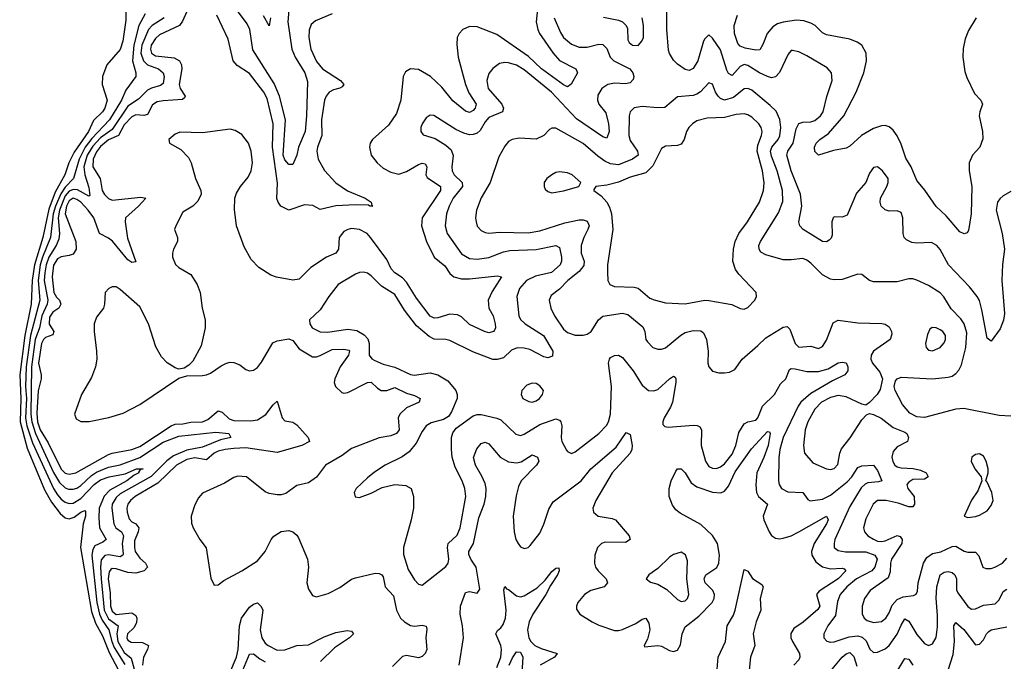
# Model space of a CAD drawing. Header units: inches. Extents: x 1649636 to 1815363, y 506543 to 641975.
# Tile 15 of 256: x 1683238 to 1688257, y 525190 to 528460. Entities that reach past the tile are written whole.
import ezdxf

# ---------------------------------------------------------------- set-up
doc = ezdxf.new("R2010")
doc.units = ezdxf.units.IN
doc.header["$MEASUREMENT"] = 0
doc.layers.add('B6582', color=7, linetype='Continuous')

msp = doc.modelspace()

# ---------------------------------------------------------------- linework, layer by layer
at = {"layer": 'B6582', "color": 5}
for points, elevation in [([(1683785, 528815), (1683778.2, 528458.3), (1683764.1, 528350), (1683750, 528308.4), (1683682.3, 528230), (1683660.8, 528170), (1683658.6, 528130), (1683683.2, 528050), (1683672.4, 528010), (1683660.1, 527990), (1683614.5, 527945.5), (1683588.6, 527890), (1683515.2, 527784.8), (1683487.9, 527730), (1683467.6, 527670), (1683419.3, 527580.7), (1683385.9, 527494.1), (1683356, 527350), (1683313.9, 527210), (1683302, 527130), (1683296.2, 527010), (1683263.8, 526850), (1683238, 526650), (1683243.1, 526530), (1683240.1, 526410), (1683275.4, 526275.4), (1683364.3, 526064.3), (1683400.7, 526000.7), (1683443.7, 525943.7), (1683470, 525920.7), (1683490, 525916), (1683515.7, 525924.3), (1683550.2, 525950.2), (1683570, 525958.6), (1683574.2, 525954.2), (1683572.9, 525930), (1683561.3, 525890), (1683548.7, 525770), (1683603.8, 525443.8), (1683624, 525384), (1683660.1, 525320.1), (1683694.8, 525234.8), (1683769.8, 525090)], 220), ([(1684610, 528509.6), (1684604.5, 528450), (1684625.8, 528310), (1684642.7, 528270), (1684692.2, 528190), (1684704.4, 528144.4), (1684700.7, 527970), (1684693, 527890), (1684659.5, 527810), (1684650, 527769.3), (1684630, 527722.9), (1684610, 527722.6), (1684590, 527745.1), (1684581.7, 527770), (1684592, 527950), (1684562.2, 528070), (1684535.1, 528135.1), (1684425.8, 528305.8), (1684411, 528410), (1684398.3, 528438.3), (1684312.3, 528552.3)], 260), ([(1684090, 528502), (1684068.1, 528451.9), (1684053.4, 528430), (1683950, 528382.6), (1683930, 528363.8), (1683908.2, 528330), (1683904.4, 528310), (1683910, 528290.2), (1683930, 528275.7), (1684025.1, 528265.1), (1684053.3, 528250), (1684063.3, 528230), (1684065.1, 528210), (1684050.5, 528130), (1684055.6, 528110), (1684080.8, 528070), (1684078.3, 528061.7), (1684067.2, 528052.8), (1683970, 528047.1), (1683938.8, 528041.2), (1683914.5, 528025.5), (1683890, 527977.4), (1683870, 527971.1), (1683830, 527975.3), (1683810, 527964.8), (1683770, 527925), (1683741.6, 527870), (1683690, 527847.6), (1683650, 527813.9), (1683630, 527786.9), (1683612.4, 527750), (1683611.6, 527710), (1683648.9, 527650), (1683658.2, 527590), (1683670, 527568.6), (1683690, 527548.4), (1683710, 527540.5), (1683855, 527555), (1683880.5, 527550), (1683844.1, 527510), (1683776.9, 527450), (1683775, 527430), (1683787.3, 527347.3), (1683830, 527225.2), (1683810, 527223.2), (1683790, 527236.8), (1683710.9, 527330.9), (1683690, 527347), (1683644.6, 527370), (1683616, 527450), (1683587.4, 527490), (1683550, 527529.9), (1683530, 527544.2), (1683510, 527549.6), (1683490, 527536.8), (1683477, 527510), (1683470.6, 527470), (1683523.5, 527330), (1683525.8, 527290), (1683510, 527265.8), (1683490, 527257.8), (1683450, 527251.9), (1683430, 527241), (1683410, 527208.7), (1683403.2, 527150), (1683412.7, 527070), (1683426.1, 527046.1), (1683441.6, 527030), (1683447.5, 527010), (1683437.2, 526990), (1683407.6, 526970), (1683390, 526943.5), (1683388.3, 526908.3), (1683412.7, 526870), (1683406.7, 526853.3), (1683370, 526839.9), (1683359.5, 526830), (1683349.8, 526810), (1683334.5, 526710), (1683347.9, 526650), (1683347.2, 526630), (1683331.6, 526568.4), (1683326, 526454), (1683329.6, 526410), (1683342.2, 526370), (1683383.9, 526303.9), (1683450, 526168.3), (1683470, 526149.3), (1683490, 526143.3), (1683524.8, 526150), (1683690, 526243.4), (1683710, 526251.1), (1683810, 526270.1), (1683850, 526284.4), (1684010, 526390.4), (1684030, 526397.9), (1684070, 526400.2), (1684110, 526409.4), (1684170, 526410.7), (1684197.3, 526422.7), (1684250, 526466.3), (1684270, 526459.8), (1684305.5, 526425.5), (1684330, 526416.9), (1684415.6, 526415.6), (1684450, 526420.4), (1684492, 526448), (1684530, 526497.7), (1684550, 526514.9), (1684576, 526430), (1684590, 526415.4), (1684630, 526407.8), (1684650, 526395.5), (1684709.2, 526330), (1684714.9, 526310), (1684676.4, 526290), (1684550, 526254.2), (1684390, 526276.9), (1684330, 526274.8), (1684284.9, 526270), (1684250, 526260.8), (1684229.9, 526250.1), (1684190, 526216.5), (1684130, 526226.2), (1684090, 526218.1), (1684036.5, 526190), (1683942.1, 526097.9), (1683826, 526030), (1683803.3, 526010), (1683788.8, 525990), (1683783.7, 525970), (1683785.6, 525950), (1683796.4, 525916.4), (1683810, 525900.9), (1683830, 525889.5), (1683845.5, 525870), (1683842.4, 525850), (1683823.2, 525803.2), (1683822.5, 525770), (1683827.4, 525750), (1683850, 525715.7), (1683879.2, 525690), (1683890.1, 525670), (1683872.8, 525650), (1683830, 525638.8), (1683790, 525642.1), (1683730, 525661.7), (1683710, 525662.9), (1683702.9, 525657.1), (1683694.8, 525645.2), (1683689.5, 525610), (1683698.6, 525538.6), (1683701.4, 525470), (1683710, 525444.4), (1683730, 525428.6), (1683810, 525436), (1683830, 525423), (1683835.3, 525410), (1683833.7, 525386.3), (1683819.6, 525360.4), (1683786.9, 525330), (1683784.9, 525310), (1683790, 525297.6), (1683806.5, 525286.5), (1683864.7, 525284.7), (1683894, 525270), (1683889.5, 525250), (1683868.4, 525210), (1683864.4, 525170)], 280), ([(1685879.2, 528530), (1685871.3, 528450), (1685878.2, 528410), (1685887.7, 528390), (1685957.3, 528290), (1685990, 528252.6), (1686072.4, 528210), (1686078, 528198), (1686080.3, 528190), (1686048.4, 528131.6), (1686030, 528118), (1686010, 528128.6), (1685896.9, 528210), (1685832.1, 528272.1), (1685670, 528384.5), (1685570, 528424.6), (1685530, 528425.3), (1685496.4, 528410), (1685477.4, 528390), (1685468.1, 528370), (1685465.7, 528334.3), (1685472.1, 528270), (1685510, 528129.1), (1685527.4, 528087.4), (1685564.6, 528030), (1685560.1, 528010), (1685550, 527996.5), (1685530, 527986.5), (1685510, 527994.2), (1685446.4, 528046.4), (1685390, 528116.7), (1685332, 528170), (1685270, 528206.6), (1685229.5, 528210.5), (1685204.9, 528195.1), (1685193.2, 528170), (1685181.4, 528050), (1685158.1, 527981.9), (1685118.1, 527921.9), (1685036.5, 527850), (1685023.8, 527830), (1685020.2, 527810), (1685030.2, 527770), (1685060.2, 527730), (1685090, 527703.5), (1685130, 527682.8), (1685170, 527672.3), (1685210, 527685.9), (1685270, 527722.2), (1685290, 527729.4), (1685304.8, 527724.8), (1685313.1, 527710), (1685308.5, 527670), (1685315.2, 527655.2), (1685382.7, 527610), (1685382.7, 527590), (1685290.1, 527450), (1685285.5, 527410), (1685311.6, 527330), (1685350, 527250.2), (1685405.2, 527205.2), (1685430, 527166.3), (1685450, 527149.6), (1685490, 527139.4), (1685530, 527138.7), (1685674.1, 527154.1), (1685694, 527150), (1685646, 527074), (1685625.5, 527030), (1685629.4, 526990), (1685650.9, 526950), (1685661.1, 526910), (1685664, 526890), (1685654.4, 526870), (1685630, 526864.2), (1685606.6, 526870), (1685530, 526907), (1685490, 526946.2), (1685470, 526956.2), (1685430, 526958.8), (1685370, 526940.4), (1685350, 526938.5), (1685330, 526948.7), (1685261.3, 527041.3), (1685210, 527121.7), (1685190, 527144.7), (1685150.5, 527170.5), (1685131.8, 527190), (1685110, 527237.1), (1685026.5, 527350), (1685008.5, 527370), (1684970, 527391.1), (1684930, 527395), (1684910, 527391.2), (1684890, 527380.5), (1684867.2, 527350), (1684862.5, 527290), (1684850, 527270.7), (1684802, 527250), (1684722.3, 527197.7), (1684663.2, 527136.8), (1684630, 527133.2), (1684547, 527147), (1684517.9, 527157.9), (1684456.3, 527196.3), (1684417.8, 527237.8), (1684382, 527302), (1684342.3, 527410), (1684332.7, 527492.7), (1684334.9, 527550), (1684343.5, 527576.5), (1684363.2, 527610), (1684402.6, 527657.5), (1684418.4, 527690), (1684424.8, 527730), (1684417.5, 527790), (1684403.6, 527830), (1684370, 527874.6), (1684336.2, 527896.2), (1684310, 527902), (1684170, 527884), (1684053.5, 527886.5), (1684030, 527877.2), (1683998.4, 527850), (1684002, 527830), (1684058.7, 527798.7), (1684098.1, 527758.1), (1684111.8, 527730), (1684134.7, 527650), (1684162.1, 527590), (1684162.4, 527570), (1684145.3, 527534.7), (1684119.8, 527510), (1684070, 527478.7), (1684034.2, 527410), (1684027.1, 527390), (1684043.1, 527350), (1684041.8, 527330), (1684021.9, 527290), (1684017, 527270), (1684016.6, 527250), (1684032.2, 527212.2), (1684050, 527197.1), (1684110, 527162), (1684142.6, 527110), (1684158.4, 527070), (1684168.4, 526990), (1684182.8, 526930), (1684182.8, 526890), (1684163, 526797), (1684120.4, 526719.6), (1684100.5, 526699.5), (1684075.6, 526684.4), (1684050, 526679.6), (1684030, 526685.6), (1683990, 526710.8), (1683961.5, 526741.5), (1683932.3, 526792.3), (1683894.9, 526910), (1683850, 526995.9), (1683750, 527085.5), (1683730, 527098), (1683710, 527098.5), (1683692.2, 527090), (1683674.2, 527070), (1683670.1, 527010), (1683664.6, 526990), (1683630, 526943.1), (1683617.1, 526910), (1683617.8, 526870), (1683630.1, 526769.9), (1683630.7, 526730), (1683625.1, 526690), (1683604.4, 526635.6), (1683553.4, 526550), (1683517.7, 526450), (1683525.6, 526425.6), (1683550, 526411.6), (1683591.4, 526411.4), (1683693.1, 526433.1), (1683765.9, 526454.1), (1683850, 526498.4), (1684050, 526633), (1684090, 526644.2), (1684170, 526645.8), (1684190, 526650.2), (1684210, 526658), (1684264.6, 526695.4), (1684291.4, 526708.6), (1684310, 526713.7), (1684330, 526712.9), (1684360.5, 526700.5), (1684390, 526676.9), (1684410, 526670.2), (1684430, 526673.2), (1684450, 526686.5), (1684470, 526713.8), (1684527.5, 526812.5), (1684550, 526823.2), (1684610, 526833.2), (1684630, 526824.6), (1684662.3, 526782.3), (1684730, 526742.3), (1684750, 526741.6), (1684770, 526747.8), (1684830, 526778.9), (1684890, 526780.8), (1684915.5, 526775.5), (1684918.6, 526770), (1684913.9, 526750), (1684872.1, 526690), (1684843.8, 526630), (1684841.3, 526610), (1684847.4, 526590), (1684880.2, 526560.2), (1684890, 526556), (1684910, 526559.2), (1685010, 526610.1), (1685030, 526612.1), (1685061.4, 526581.4), (1685081.1, 526570), (1685110, 526570.1), (1685150, 526585.8), (1685210, 526556.6), (1685250, 526544.6), (1685279.5, 526530), (1685274, 526510), (1685210, 526482), (1685176.2, 526450), (1685166.6, 526430), (1685172, 526370), (1685158.9, 526350), (1685130, 526338.1), (1685070, 526329.3), (1684930, 526274.6), (1684881.3, 526238.7), (1684796.8, 526190), (1684751.6, 526128.4), (1684710, 526098.7), (1684650, 526085.8), (1684594.3, 526045.7), (1684570, 526038.2), (1684550, 526037.7), (1684510, 526044.3), (1684490, 526052.7), (1684394.7, 526130), (1684350, 526133.1), (1684330, 526126.9), (1684282.3, 526097.7), (1684170, 526046), (1684150, 526023), (1684130, 525987.3), (1684112.3, 525930), (1684114.4, 525894.4), (1684122.3, 525870), (1684155.6, 525810), (1684188.3, 525768.3), (1684213, 525613), (1684230, 525578), (1684250, 525578.8), (1684278.9, 525601.1), (1684370, 525650.3), (1684450, 525702), (1684490, 525748.5), (1684519.8, 525810), (1684532.9, 525827.1), (1684570, 525851.5), (1684610, 525855.8), (1684630, 525849), (1684650, 525833.1), (1684659.4, 525819.4), (1684705.8, 525710), (1684710.2, 525670), (1684702, 525590), (1684710, 525557.3), (1684730, 525524.9), (1684750, 525518), (1684810, 525534.7), (1684870, 525565.2), (1684930, 525607.5), (1684950, 525615.8), (1685050, 525638.9), (1685070, 525637.7), (1685083.5, 525630), (1685090, 525619.5), (1685101, 525570), (1685144.1, 525524.1), (1685159.3, 525450), (1685178.5, 525410), (1685199, 525390), (1685230, 525372.6), (1685250.8, 525369.2), (1685290, 525373.9), (1685309.3, 525369.3), (1685313.5, 525353.5), (1685308.6, 525310), (1685313.8, 525250), (1685305.3, 525230), (1685290, 525214.7), (1685270, 525208.1), (1685210, 525218.5), (1685190, 525214.5), (1685137.7, 525162.3)], 320), ([(1688290, 527584.4), (1688250, 527562.2), (1688232.9, 527547.1), (1688222.3, 527530), (1688215.3, 527490), (1688245.4, 527370), (1688258.2, 527290), (1688247.4, 527212.6), (1688244.5, 527130), (1688257, 526963), (1688252.2, 526927.8), (1688234.8, 526885.2), (1688190, 526821.2), (1688170, 526837.2), (1688141.9, 526981.9), (1688129.3, 527029.3), (1688119, 527050), (1688078.6, 527098.6), (1687972.2, 527210), (1687928.8, 527288.8), (1687912.5, 527310), (1687884.9, 527325), (1687810, 527320.9), (1687784.6, 527324.6), (1687757.4, 527337.4), (1687745.3, 527350), (1687740.8, 527370), (1687738.7, 527450), (1687730, 527477.2), (1687710, 527486), (1687670, 527484.7), (1687650, 527491.5), (1687629.7, 527510), (1687623.1, 527530), (1687625.7, 527550), (1687657.7, 527610), (1687665.4, 527630), (1687665.1, 527650), (1687636.3, 527690), (1687610, 527709.6), (1687590, 527707.3), (1687570, 527678), (1687550, 527629.5), (1687503.4, 527576.6), (1687456.1, 527463.9), (1687430, 527453), (1687390, 527455.6), (1687383.8, 527450), (1687377, 527430), (1687378.5, 527361.5), (1687374.3, 527345.7), (1687364.5, 527335.5), (1687350, 527327.4), (1687330, 527328.9), (1687230.7, 527390.7), (1687214.3, 527410), (1687209.8, 527429.8), (1687223.9, 527510), (1687218.6, 527570), (1687170.8, 527690), (1687148.4, 527770), (1687153.9, 527790), (1687179.7, 527830), (1687196, 527904), (1687208.7, 527931.3), (1687230, 527938.1), (1687270, 527938.9), (1687290, 527946.2), (1687319.8, 527970), (1687333.7, 527990), (1687351.3, 528068.7), (1687378.5, 528150), (1687375.1, 528190), (1687354.5, 528214.6), (1687250, 528275.8), (1687210, 528296.3), (1687176.8, 528303.2), (1687170, 528302.7), (1687155.4, 528284.6), (1687110, 528191), (1687090, 528168.4), (1687070, 528164.4), (1687050, 528169.9), (1687009.3, 528189.3), (1686950, 528227.4), (1686930, 528231.6), (1686910, 528221.1), (1686870, 528176), (1686850, 528185.5), (1686842.2, 528202.2), (1686810, 528306.6), (1686770, 528366.3), (1686750, 528383.7), (1686730, 528362.9), (1686723.9, 528350), (1686694.1, 528250), (1686670, 528210.8), (1686650, 528201.8), (1686630, 528206.8), (1686590, 528233.6), (1686570, 528253.5), (1686550, 528288.5), (1686545.7, 528305.7), (1686536.6, 528410), (1686535.7, 528544.3)], 340), ([(1683876.8, 528490), (1683844.6, 528430), (1683819.6, 528330), (1683813.8, 528250), (1683829.5, 528190), (1683829.4, 528170), (1683778.6, 528101.4), (1683757.5, 528050), (1683695.4, 527950), (1683605.5, 527854.5), (1683571.4, 527810), (1683540.5, 527750), (1683513.1, 527650), (1683470, 527607.3), (1683447.4, 527572.6), (1683420.6, 527510), (1683409.1, 527470), (1683395.6, 527350), (1683353.6, 527250), (1683342.8, 527210), (1683333, 527130), (1683340.4, 527030), (1683293, 526850), (1683270.2, 526690), (1683267.4, 526590), (1683272.3, 526530), (1683266.9, 526430), (1683275, 526390), (1683303.6, 526303.6), (1683410, 526071), (1683430, 526037.9), (1683450, 526015.3), (1683470, 526001.1), (1683490, 525994.4), (1683510, 525996), (1683550, 526019.7), (1683617.1, 526090), (1683650, 526114), (1683694, 526130), (1683774.8, 526145.2), (1683832.7, 526170), (1683867.3, 526170), (1683853.4, 526166.6), (1683844.1, 526155.9), (1683845, 526150), (1683821.7, 526138.3), (1683784.5, 526110), (1683698.2, 526061.8), (1683669.2, 526030.8), (1683643.6, 525970), (1683641, 525921), (1683645.5, 525870), (1683679, 525810), (1683662.6, 525797.4), (1683621.5, 525778.5), (1683610, 525759.8), (1683606.2, 525730), (1683631.7, 525490), (1683644, 525430), (1683658.9, 525398.9), (1683692.8, 525350), (1683707.1, 525290), (1683719.3, 525259.2), (1683773.7, 525173.7)], 240), ([(1683974.6, 528470), (1683913, 528430), (1683894.5, 528410), (1683860.4, 528330), (1683856.3, 528290), (1683868.6, 528250), (1683890, 528229.4), (1683944.7, 528210), (1683968.7, 528190), (1683974.7, 528170), (1683970, 528135.1), (1683956, 528124), (1683910, 528111.7), (1683890, 528101.4), (1683844.4, 528055.6), (1683790, 528019.1), (1683710, 527901), (1683650, 527857.9), (1683610, 527814.8), (1683582.4, 527770), (1683565.7, 527710), (1683569.4, 527669.4), (1683590, 527604.2), (1683596.3, 527563.7), (1683590, 527561), (1683532.6, 527592.6), (1683510, 527595.1), (1683490, 527585.5), (1683470, 527562.4), (1683440.1, 527490), (1683434.2, 527450), (1683440.9, 527370), (1683438, 527342), (1683424.7, 527310), (1683385.8, 527250), (1683372.4, 527210), (1683366.1, 527170), (1683363.6, 527130), (1683381.8, 527030), (1683378.4, 527010), (1683350.2, 526950), (1683338.5, 526890), (1683317.4, 526830), (1683298.9, 526690), (1683294.8, 526450), (1683299.1, 526410), (1683318, 526350), (1683410, 526152.1), (1683441.4, 526101.4), (1683470, 526073.8), (1683487.6, 526067.6), (1683510, 526067.2), (1683530, 526072.9), (1683550, 526085.2), (1683603.2, 526136.8), (1683630, 526153.7), (1683690, 526179.1), (1683750, 526191.5), (1683850, 526228.1), (1683970, 526306.1), (1684050, 526336.7), (1684238.1, 526358.1), (1684304, 526350), (1684314.9, 526330), (1684261.4, 526318.6), (1684170, 526281), (1684090, 526265.7), (1684022.3, 526237.7), (1683987.8, 526212.2), (1683907.9, 526132.1), (1683750, 526042.6), (1683730, 526025), (1683709.7, 525990), (1683707, 525970), (1683718.2, 525890), (1683727.7, 525870), (1683757.3, 525850), (1683767.3, 525830), (1683760.1, 525790), (1683765, 525735), (1683763.8, 525730), (1683750, 525722.7), (1683690, 525732.4), (1683671.3, 525728.7), (1683653.8, 525706.2), (1683650.5, 525670), (1683653.8, 525610), (1683669.3, 525450), (1683690, 525405.3), (1683739.3, 525370), (1683733.3, 525330), (1683738.3, 525290), (1683770, 525235.2), (1683805.9, 525205.9), (1683821.2, 525150)], 260), ([(1684830.2, 528490), (1684745.5, 528454.5), (1684724.1, 528435.9), (1684713.6, 528406.4), (1684712.6, 528370), (1684722.2, 528310), (1684750, 528246.4), (1684781.7, 528210), (1684873.4, 528150), (1684890.2, 528130), (1684882.2, 528117.8), (1684870, 528111), (1684836.9, 528103.1), (1684815.9, 528090), (1684800.2, 528070), (1684791.6, 528050), (1684775.5, 527950), (1684778.2, 527870), (1684755.5, 527810), (1684752.8, 527790), (1684759.5, 527750), (1684792, 527692), (1684850, 527628.2), (1684908.1, 527588.1), (1684999.7, 527550), (1685030.2, 527530), (1685032.5, 527512.5), (1685037.3, 527510), (1685022.7, 527510), (1685015.2, 527515.2), (1684950, 527517.2), (1684850, 527510.7), (1684770, 527493.4), (1684732.5, 527512.5), (1684690, 527516.2), (1684610, 527489), (1684568.7, 527510), (1684554.8, 527530), (1684549.4, 527549.4), (1684552.7, 527627.3), (1684525.8, 527810), (1684529.7, 527929.7), (1684498.9, 528058.9), (1684482.7, 528090), (1684410, 528185.2), (1684346.6, 528226.6), (1684326.8, 528250), (1684300.6, 528360.6), (1684242.8, 528482.8)], 280), ([(1684517.1, 528470), (1684510, 528429.4), (1684479.9, 528479.9)], 240), ([(1685962.7, 528470), (1685994.2, 528394.2), (1686010.2, 528370), (1686050, 528335.9), (1686090, 528320.4), (1686130, 528320.9), (1686190, 528336), (1686210, 528333.6), (1686230, 528313.8), (1686248, 528270), (1686266.9, 528250), (1686347.1, 528210), (1686363.5, 528190), (1686367.9, 528170), (1686364.6, 528155.4), (1686350, 528139), (1686326.5, 528133.5), (1686270, 528136.9), (1686235.3, 528130), (1686206, 528110), (1686184.3, 528075.7), (1686182.7, 528050), (1686190, 528030.4), (1686225.2, 527985.2), (1686239.1, 527930), (1686241.9, 527890), (1686230, 527856.9), (1686210, 527863.5), (1686075.4, 527955.4), (1685948, 528090), (1685810, 528204.7), (1685770, 528228.1), (1685730, 528240.2), (1685710, 528241.5), (1685683.9, 528236.1), (1685650, 528211.1), (1685630, 528185.1), (1685619.3, 528150), (1685625.8, 528110), (1685695.5, 528030), (1685703.7, 528010), (1685699.2, 527990), (1685630, 527961.9), (1685610, 527939.8), (1685584.2, 527895.8), (1685570, 527882.5), (1685550, 527874.7), (1685530, 527873.9), (1685501.6, 527881.6), (1685461.2, 527901.2), (1685348.7, 527971.3), (1685330, 527973), (1685310, 527960.7), (1685289, 527930), (1685282.3, 527910), (1685282.4, 527890), (1685294, 527874), (1685355.4, 527855.4), (1685410, 527821.3), (1685436.6, 527796.6), (1685448.2, 527768.3), (1685441.1, 527710), (1685443, 527690), (1685452.2, 527670), (1685494.1, 527630), (1685494.2, 527610), (1685447.1, 527550), (1685427.3, 527510), (1685414, 527470), (1685406.6, 527410), (1685416, 527370), (1685490, 527266), (1685530, 527242.3), (1685570, 527238.9), (1685630, 527247.5), (1685703.8, 527276.2), (1685736.6, 527283.4), (1685871.1, 527288.9), (1685970, 527308.4), (1685990, 527299.5), (1685999.8, 527250), (1686000.1, 527230), (1685992.2, 527210), (1685948.2, 527171.8), (1685867.5, 527152.5), (1685820.9, 527130), (1685785, 527090), (1685772.7, 527050), (1685782.6, 526950), (1685791.1, 526931.1), (1685814.4, 526910), (1685907.3, 526850), (1685955.2, 526770), (1685954.2, 526745.8), (1685930, 526736.5), (1685910, 526741.6), (1685838.2, 526778.2), (1685810, 526785.5), (1685773.2, 526786.8), (1685744.4, 526775.6), (1685703.7, 526736.3), (1685672.3, 526727.7), (1685650, 526727.4), (1685547.1, 526767.1), (1685430, 526825.2), (1685410, 526830.6), (1685350, 526831.5), (1685324.5, 526844.5), (1685259.9, 526899.9), (1685199.8, 526979.8), (1685150, 527058.8), (1685082.4, 527102.4), (1685030, 527155.3), (1685010, 527167.6), (1684990, 527172.9), (1684970, 527170.9), (1684950, 527162.2), (1684861.7, 527110), (1684812.9, 527050), (1684770, 526980.7), (1684714.9, 526930), (1684716.4, 526910), (1684728.7, 526890), (1684770, 526869.1), (1684807.6, 526867.6), (1684910, 526883.5), (1684955.7, 526875.7), (1684993.6, 526853.6), (1685013, 526833), (1685019.1, 526810), (1685019.7, 526750), (1685032.2, 526732.2), (1685044.1, 526724.1), (1685090, 526703.9), (1685150, 526689.5), (1685230, 526652.1), (1685250, 526648.9), (1685330, 526659.5), (1685370, 526649.5), (1685419.8, 526619.8), (1685461.3, 526570), (1685468, 526550), (1685467.4, 526530), (1685438.9, 526461.1), (1685423.4, 526436.7), (1685398, 526422), (1685334.6, 526405.4), (1685310.3, 526390), (1685290, 526361.3), (1685258.7, 526301.3), (1685222.9, 526257.1), (1685187.7, 526232.3), (1685100.5, 526190), (1685047, 526153), (1685010, 526124.5), (1684953.4, 526070), (1684943, 526050), (1684948.2, 526028.2), (1684970, 526024.9), (1685030, 526046.7), (1685084.8, 526075.3), (1685149.8, 526090.2), (1685206.5, 526086.5), (1685234, 526070), (1685245.5, 526030), (1685244.5, 525970), (1685233.8, 525910), (1685194.9, 525770), (1685193.7, 525733.7), (1685217.6, 525657.6), (1685250, 525605.5), (1685270, 525582.4), (1685290, 525577.1), (1685410, 525672.4), (1685422.2, 525690), (1685425.9, 525710), (1685417.8, 525770), (1685422.5, 525790), (1685468.2, 525831.8), (1685483.9, 525870), (1685512.2, 526030), (1685506.6, 526070), (1685494.1, 526110), (1685458.4, 526178.4), (1685442.8, 526230), (1685438.3, 526270), (1685439.3, 526330), (1685445.5, 526354.5), (1685462.6, 526377.4), (1685550, 526440.8), (1685570, 526447.6), (1685590, 526447.5), (1685670, 526429.5), (1685690, 526420.9), (1685767.3, 526347.3), (1685790, 526341.4), (1685810, 526348.2), (1685890, 526396.6), (1685970, 526425.6), (1685990, 526418.5), (1685996.9, 526410), (1686001.4, 526390), (1685997.1, 526330), (1686002, 526310), (1686025.5, 526265.5), (1686030, 526258.4), (1686050, 526248.7), (1686070, 526257.4), (1686190, 526350.2), (1686229, 526391), (1686239.6, 526410), (1686249.9, 526450), (1686255, 526590), (1686239.4, 526710), (1686243.5, 526730), (1686250, 526738), (1686270, 526748.9), (1686290, 526750.3), (1686310, 526738.3), (1686364.1, 526670), (1686410, 526596.9), (1686443.8, 526570), (1686470, 526568.1), (1686490, 526575.5), (1686550, 526630.2), (1686570, 526642.6), (1686578.2, 526638.2), (1686582.6, 526630), (1686582.3, 526610), (1686564.6, 526510), (1686555.7, 526484.3), (1686522.8, 526430), (1686515.3, 526410), (1686515.9, 526395.9), (1686525.7, 526385.7), (1686543.2, 526383.2), (1686672.5, 526392.5), (1686691.5, 526391.5), (1686705.1, 526385.1), (1686713.7, 526370), (1686711.6, 526290), (1686733.9, 526210), (1686750, 526183.2), (1686770, 526174.2), (1686790, 526173.2), (1686810, 526180.5), (1686830, 526196.6), (1686870, 526246), (1686887.6, 526290), (1686903.5, 526356.5), (1686930, 526399.6), (1686950, 526410.2), (1686990, 526418.3), (1687000.4, 526430), (1687023.5, 526490), (1687084.5, 526550), (1687116.1, 526603.9), (1687143.1, 526630), (1687162.5, 526677.5), (1687170, 526681.4), (1687190, 526680.1), (1687250, 526666.4), (1687310, 526667), (1687358.7, 526681.3), (1687410, 526710.2), (1687430, 526714.7), (1687450.2, 526710.2), (1687459.6, 526690), (1687459.6, 526670), (1687444.2, 526650), (1687381.1, 526618.9), (1687270, 526554.2), (1687219.5, 526510), (1687206.2, 526490), (1687130.1, 526330), (1687112.2, 526270), (1687106.7, 526226.7), (1687104.8, 526110), (1687109.4, 526090), (1687121.1, 526070), (1687152.8, 526052.8), (1687229.4, 526049.4), (1687254.8, 526014.8), (1687267.2, 526007.2), (1687330, 526016.2), (1687370, 526036.8), (1687455.2, 526104.8), (1687480.1, 526130), (1687510, 526177.5), (1687530, 526185.7), (1687590, 526188.9), (1687610, 526162), (1687631.7, 526110), (1687615.7, 526104.3), (1687561.4, 526098.6), (1687547.4, 526092.6), (1687526.9, 526073.1), (1687470, 525978), (1687393.5, 525810), (1687388.8, 525790), (1687390.2, 525770.2), (1687410, 525755), (1687447.9, 525747.9), (1687550, 525747.8), (1687596.5, 525730), (1687607.8, 525710), (1687596.1, 525670), (1687581.2, 525650), (1687502.7, 525610), (1687453.5, 525570), (1687419.6, 525530), (1687406, 525494), (1687396.6, 525423.4), (1687357.6, 525370), (1687336.9, 525330), (1687337, 525310), (1687351.6, 525291.6), (1687370, 525287.1), (1687390, 525288.5), (1687465, 525315), (1687510, 525319.5), (1687532, 525312), (1687553.1, 525293.1), (1687571.7, 525251.7), (1687590, 525234.3), (1687610, 525236.5), (1687650, 525252.7), (1687670, 525270.2), (1687710, 525327.1), (1687730, 525373.6), (1687750, 525405.4), (1687770, 525394.5), (1687810, 525326), (1687850, 525280.7), (1687870, 525270.2), (1687890, 525278.5), (1687909.3, 525310.7), (1687915.4, 525364.6), (1687916.5, 525423.5), (1687909, 525511), (1687912, 525570), (1687929.1, 525630.9), (1687950, 525643.9), (1687970, 525648.1), (1687990, 525642.2), (1688003.8, 525630), (1688013.4, 525610), (1688013.5, 525553.5), (1688019, 525539), (1688070, 525468.2), (1688090, 525455.5), (1688110, 525457.8), (1688150, 525475.1), (1688210, 525482.6), (1688230, 525502.3), (1688250, 525545), (1688270, 525557.7)], 340), ([(1686213.4, 528473.4), (1686290, 528457.8), (1686310, 528449.1), (1686329.1, 528430), (1686335.4, 528415.4), (1686338.2, 528358.2), (1686343.8, 528343.8), (1686362, 528330), (1686390, 528329.2), (1686409.7, 528350), (1686416.8, 528370), (1686418.2, 528430), (1686410.8, 528470)], 360), ([(1688113.7, 528470), (1688074.4, 528405.6), (1688056.7, 528363.3), (1688046.3, 528313.7), (1688044.6, 528270), (1688056, 528196), (1688065.9, 528165.9), (1688103.8, 528083.8), (1688137.6, 528050), (1688145.3, 528030), (1688131.3, 527990), (1688129.2, 527970), (1688146, 527890), (1688147.9, 527852.1), (1688132.4, 527810), (1688094, 527770), (1688076.9, 527730), (1688076.9, 527690), (1688090.2, 527610.1), (1688087.7, 527470), (1688074.3, 527385.7), (1688067.1, 527372.9), (1688051.8, 527368.2), (1688030, 527379.2), (1687959.5, 527459.6), (1687910, 527508.3), (1687852, 527592), (1687810, 527639.7), (1687781.6, 527710), (1687754.3, 527754.3), (1687730, 527826.2), (1687710, 527868.8), (1687690, 527896.8), (1687670, 527913.5), (1687650, 527921.1), (1687630, 527919.5), (1687590, 527905), (1687528.6, 527870), (1687470, 527815.7), (1687450, 527805.7), (1687385.7, 527794.2), (1687310, 527769.6), (1687290, 527789), (1687289.8, 527810), (1687298, 527830), (1687316.9, 527850), (1687360.5, 527879.5), (1687438.1, 527970), (1687501, 528090), (1687540.2, 528190), (1687553.9, 528250), (1687551.9, 528290), (1687529.8, 528330), (1687506.1, 528346.1), (1687470, 528361), (1687350, 528382.3), (1687330, 528392.9), (1687291.9, 528430), (1687270, 528443.2), (1687234.4, 528454.4), (1687198, 528458), (1687130, 528448.4), (1687101.3, 528438.7), (1687076.4, 528423.6), (1687048.2, 528390), (1687026.2, 528333.8), (1687010, 528306.6), (1686990, 528305), (1686935.8, 528315.8), (1686910, 528324.6), (1686898.6, 528338.6), (1686880.6, 528390), (1686879.4, 528430), (1686896.3, 528483.7)], 320), ([(1688290, 526439.6), (1688230, 526442.7), (1688050, 526479), (1688010, 526475.7), (1687850, 526432.4), (1687810, 526436.4), (1687775.1, 526455.1), (1687738, 526498), (1687699.7, 526570), (1687695.1, 526590), (1687701.4, 526618.6), (1687709.7, 526630.3), (1687730, 526638.7), (1687890, 526630.1), (1687970, 526637.3), (1687990, 526642.5), (1688010, 526655.9), (1688025.5, 526674.5), (1688038.4, 526701.6), (1688060.8, 526790), (1688064.8, 526864.8), (1688051.9, 526910), (1688034.9, 526934.9), (1687986, 526986), (1687947.8, 527047.8), (1687930, 527068.7), (1687870, 527105.7), (1687810, 527132.4), (1687790, 527138.5), (1687770, 527138.5), (1687710, 527124.6), (1687590, 527124.2), (1687570, 527131.2), (1687530, 527161.3), (1687510, 527162.6), (1687430, 527135.6), (1687390, 527133.3), (1687370, 527137.6), (1687330, 527159.3), (1687270, 527219), (1687250, 527234.8), (1687230, 527243.2), (1687170, 527235.4), (1687130, 527236.5), (1687041.5, 527261.5), (1687014.9, 527274.9), (1687006.6, 527290), (1687006, 527310), (1687014.2, 527330), (1687104.8, 527475.2), (1687127.2, 527532.8), (1687125.4, 527590), (1687098.9, 527690), (1687070, 527764.1), (1687065.3, 527790), (1687072.1, 527810), (1687103.4, 527850), (1687111.9, 527868.1), (1687117.8, 527910), (1687112.1, 527952.1), (1687093.1, 527993.1), (1687063.5, 528023.5), (1686970, 528101.5), (1686950, 528109.9), (1686930, 528107.5), (1686875.7, 528064.3), (1686830, 528050.4), (1686810, 528057.8), (1686797.4, 528070), (1686784.1, 528090), (1686770, 528131.6), (1686750, 528138), (1686707.4, 528092.6), (1686690, 528080.2), (1686670, 528073.4), (1686590, 528066.4), (1686527.1, 528012.9), (1686490, 528010.5), (1686410, 528018.3), (1686369.5, 528010.5), (1686350.2, 527990), (1686344, 527970), (1686342.5, 527870), (1686350, 527844.7), (1686387.5, 527790), (1686390.1, 527770), (1686362, 527750), (1686290, 527721.2), (1686250, 527725.5), (1686219.7, 527739.7), (1686184, 527764), (1686109.9, 527829.9), (1685970, 527907.1), (1685950, 527906.6), (1685939, 527901), (1685908.7, 527870), (1685870, 527850.8), (1685784.1, 527855.9), (1685748, 527850), (1685730, 527838.9), (1685710, 527815.6), (1685679.5, 527760.5), (1685635.8, 527630), (1685590, 527551.8), (1685566.5, 527490), (1685561.5, 527450), (1685564, 527430), (1685570, 527408.2), (1685590, 527384.9), (1685610, 527374.9), (1685630, 527372.2), (1685683.7, 527376.3), (1685830, 527373.6), (1685890, 527384.5), (1686016.1, 527423.9), (1686090, 527439.8), (1686110, 527439.8), (1686130, 527432.4), (1686137.8, 527417.8), (1686139.8, 527410), (1686133.8, 527390), (1686113.5, 527350), (1686100.4, 527310), (1686100.1, 527270), (1686115.5, 527230), (1686113.4, 527206.6), (1686090, 527176.6), (1686032.5, 527130), (1685990, 527086.2), (1685946.5, 527053.5), (1685936.5, 527030), (1685944.7, 526990), (1685964.2, 526950), (1686010, 526883.2), (1686030, 526865.4), (1686070, 526852.4), (1686110, 526851.4), (1686130, 526856.5), (1686150, 526871.5), (1686188.4, 526930), (1686210, 526948.1), (1686310, 526964.4), (1686337.1, 526957.1), (1686414.7, 526894.7), (1686424.5, 526870), (1686430.2, 526830.2), (1686437.6, 526817.6), (1686464.9, 526790), (1686490, 526780.2), (1686510, 526780.7), (1686530, 526787.5), (1686608.1, 526851.9), (1686630, 526865.1), (1686670, 526876.1), (1686710, 526874.5), (1686724, 526864), (1686738, 526830), (1686746.8, 526770), (1686745.6, 526710), (1686751.1, 526691.1), (1686770, 526668.7), (1686800.9, 526660.9), (1686830, 526659.7), (1686856.6, 526663.4), (1686882.7, 526677.3), (1686919.7, 526730), (1687001, 526798.9), (1687040.9, 526839.1), (1687130, 526893.6), (1687150, 526896.5), (1687162.9, 526882.9), (1687190.1, 526810.1), (1687210, 526790.2), (1687270, 526796.5), (1687310, 526784.5), (1687330, 526794.9), (1687350, 526826), (1687384.9, 526915.1), (1687410, 526927.8), (1687510, 526914.6), (1687631.7, 526911.7), (1687650, 526908.9), (1687670, 526894.9), (1687682, 526870), (1687683.1, 526856.9), (1687674.9, 526830), (1687590.2, 526770), (1687578, 526750), (1687576.5, 526730), (1687585, 526710), (1687622.8, 526662.8), (1687636.4, 526630), (1687624.1, 526575.9), (1687608, 526550), (1687570, 526509.6), (1687550, 526495.8), (1687530, 526499.8), (1687450, 526538.5), (1687410, 526545.2), (1687370, 526534.5), (1687324.8, 526510), (1687290, 526475), (1687255.4, 526410), (1687241.4, 526370), (1687232.2, 526290), (1687238.9, 526250), (1687281.4, 526201.4), (1687350, 526170.2), (1687370, 526167.6), (1687390, 526173.2), (1687407.4, 526192.6), (1687418.3, 526250), (1687427.3, 526272.7), (1687470.9, 526329.1), (1687530, 526420.3), (1687554.1, 526445.9), (1687570, 526452.7), (1687590, 526447.9), (1687628.6, 526428.6), (1687690, 526382), (1687750, 526358), (1687759.5, 526350), (1687768.7, 526330), (1687762.4, 526310), (1687710, 526282.6), (1687690, 526258.7), (1687684.1, 526230), (1687688.2, 526208.2), (1687699.2, 526190), (1687710, 526181.4), (1687730, 526175.7), (1687792.7, 526172.7), (1687830, 526164.7), (1687858.3, 526150), (1687868.4, 526130), (1687850, 526118.5), (1687790, 526116.1), (1687770, 526103.5), (1687760.5, 526090), (1687765.5, 526070), (1687797.7, 526030), (1687798.6, 525990), (1687790, 525977.4), (1687770, 525976.5), (1687716.3, 525996.3), (1687655.1, 526010), (1687610.7, 526009.3), (1687588.7, 525990), (1687550, 525916.3), (1687539.4, 525870), (1687544.3, 525850), (1687560.7, 525830), (1687590, 525812.1), (1687610, 525802.7), (1687630, 525799.9), (1687650, 525803.9), (1687710, 525830.7), (1687725, 525825), (1687736.1, 525810), (1687733.9, 525790), (1687682.1, 525710), (1687675.7, 525690), (1687674.9, 525645.1), (1687664.3, 525615.7), (1687572.3, 525550), (1687543.2, 525510), (1687531.8, 525470), (1687532.3, 525432.3), (1687542.6, 525410), (1687558.4, 525398.4), (1687590, 525386.8), (1687630, 525393), (1687652.6, 525410), (1687670, 525437.3), (1687685.1, 525474.9), (1687710, 525504.1), (1687741, 525519), (1687794.5, 525525.5), (1687807.7, 525532.3), (1687813.4, 525546.6), (1687817.8, 525590), (1687843.9, 525690), (1687862, 525718), (1687890, 525738.9), (1687933.1, 525746.9), (1687990, 525774.7), (1688010, 525776.6), (1688051.2, 525751.2), (1688070, 525745.7), (1688110, 525745.2), (1688126.4, 525726.4), (1688147.6, 525670), (1688162.6, 525662.6), (1688190, 525662.8), (1688208.9, 525668.9), (1688246.6, 525690), (1688270, 525716)], 360), ([(1685478.1, 525170), (1685499.9, 525310), (1685495.2, 525370), (1685483.9, 525430), (1685484.8, 525470), (1685510, 525540.3), (1685530, 525544.8), (1685570, 525537.1), (1685582.5, 525557.5), (1685564.1, 525670), (1685537, 525710), (1685526.7, 525733.3), (1685527.7, 525750), (1685551.3, 525790), (1685578.6, 525921.4), (1685604.6, 525990), (1685614.6, 526030), (1685615.1, 526070), (1685610, 526096.4), (1685594.1, 526134.1), (1685560.5, 526190), (1685551.5, 526228.5), (1685567.3, 526272.7), (1685590, 526300.3), (1685610, 526305.8), (1685630, 526298.5), (1685687.1, 526230), (1685730, 526206.8), (1685770, 526201.6), (1685794, 526206), (1685850, 526241.6), (1685876.9, 526230), (1685883.5, 526210), (1685871.6, 526190), (1685794, 526110), (1685779.6, 526080.4), (1685767.7, 526032.3), (1685753.8, 525930), (1685758.2, 525850), (1685767.5, 525810), (1685778.2, 525790), (1685790, 525773.6), (1685810, 525764.5), (1685830, 525769.2), (1685840.6, 525779.4), (1685890, 525842.6), (1685910, 525887.8), (1685934.5, 525965.5), (1685957.6, 526002.4), (1686100.5, 526110), (1686149.9, 526170.1), (1686278.1, 526281.9), (1686330, 526356.4), (1686350, 526344.9), (1686359, 526290), (1686357.8, 526270), (1686350.1, 526250), (1686257.7, 526150), (1686174.2, 526010), (1686159, 525970), (1686162.6, 525950), (1686186.3, 525930), (1686257.6, 525917.6), (1686275.6, 525910), (1686344.7, 525830), (1686350.3, 525810), (1686325.5, 525794.6), (1686222.6, 525797.4), (1686203.5, 525790), (1686183.2, 525770), (1686169.6, 525730), (1686167.7, 525690), (1686172.7, 525670), (1686185.9, 525650), (1686227.5, 525610), (1686234, 525590), (1686216.5, 525570), (1686149.4, 525550.6), (1686116.5, 525530), (1686083.2, 525490), (1686075.2, 525470), (1686075.6, 525455.6), (1686092.9, 525430), (1686156.5, 525390), (1686190, 525373.3), (1686270, 525346.1), (1686290, 525346.1), (1686310, 525352.5), (1686377.8, 525382.2), (1686410, 525404.2), (1686430, 525410.2), (1686444.8, 525384.8), (1686449.5, 525350), (1686437.4, 525302.6), (1686420.7, 525270), (1686423, 525263), (1686490, 525270.2), (1686510, 525266), (1686550, 525244.2), (1686570, 525239.5), (1686590, 525246), (1686605.8, 525274.2), (1686614.7, 525330), (1686630, 525365), (1686699.9, 525420.1), (1686767.9, 525490), (1686778, 525510), (1686778.8, 525530), (1686770.4, 525550), (1686732.5, 525590), (1686726.2, 525610), (1686735.3, 525630), (1686791.7, 525668.3), (1686801.9, 525690), (1686805, 525730), (1686795.3, 525790), (1686770, 525831.4), (1686710, 525887.7), (1686604.9, 525944.9), (1686582.5, 525962.5), (1686565.1, 525985.1), (1686548.3, 526030), (1686547.7, 526070), (1686558.7, 526110), (1686581.8, 526158.3), (1686590, 526170.3), (1686610, 526171.4), (1686630, 526150.3), (1686660, 526100), (1686690, 526078.7), (1686770, 526051.3), (1686812, 526048), (1686830, 526056.6), (1686850, 526081.6), (1686884.5, 526155.5), (1686967.4, 526272.6), (1687050, 526360.7), (1687059, 526359), (1687063.2, 526350), (1687052.8, 526290), (1687031.4, 526228.6), (1686995, 526150), (1686989.4, 526089.4), (1686993, 526050), (1687003.1, 526030), (1687049.3, 525990), (1687027, 525930), (1687030.7, 525910), (1687058.3, 525850), (1687070.6, 525830.6), (1687090, 525817.1), (1687110, 525813.8), (1687130, 525816.9), (1687170, 525829.7), (1687210, 525849.3), (1687350.7, 525930), (1687358.4, 525910), (1687350.1, 525890), (1687286.9, 525790), (1687273.7, 525750), (1687275.5, 525730), (1687296.6, 525696.6), (1687330.4, 525670.4), (1687370, 525660.1), (1687430, 525664.6), (1687441, 525661), (1687449.3, 525650), (1687409.6, 525610), (1687313.4, 525546.6), (1687299.3, 525530), (1687315.6, 525470), (1687306.8, 525453.2), (1687230.7, 525389.3), (1687183.7, 525356.3), (1687168, 525332), (1687169, 525310), (1687177.3, 525290), (1687212, 525230), (1687214.4, 525210), (1687210, 525197.4), (1687184.2, 525170)], 320), ([(1685670, 525158.2), (1685690.2, 525210), (1685693, 525250), (1685689.7, 525269.7), (1685665, 525330), (1685672.6, 525347.4), (1685690, 525359.6), (1685702.9, 525377.1), (1685714.8, 525410), (1685716.8, 525450), (1685705.9, 525554.1), (1685710, 525571.5), (1685719.6, 525559.6), (1685730, 525556.1), (1685770, 525523.3), (1685790, 525518.8), (1685810, 525522.7), (1685875.5, 525564.5), (1685917, 525602.9), (1685950, 525646.9), (1685970, 525664.6), (1685986, 525666), (1685988.5, 525650), (1685978.6, 525630), (1685943.4, 525576.6), (1685920.1, 525530), (1685852.7, 525430), (1685835.5, 525390), (1685827.1, 525350), (1685832.3, 525310), (1685843.3, 525290), (1685863.8, 525270), (1685895.5, 525255.5), (1685978, 525230), (1685963.5, 525210), (1685890.9, 525170)], 280), ([(1686793.8, 525150), (1686798.3, 525210), (1686834.9, 525290), (1686844.6, 525370), (1686875.6, 525424.4), (1686884.8, 525450), (1686930, 525657.3), (1686950, 525648.7), (1686972.4, 525612.4), (1687021.3, 525581.3), (1687026.8, 525570), (1687012.9, 525510), (1687015.3, 525450), (1686991.9, 525390), (1686977.3, 525330), (1686984.8, 525270), (1686962.1, 525210), (1686952.7, 525110)], 280), ([(1684309.3, 525130), (1684343.6, 525210), (1684351.3, 525250), (1684358.7, 525370), (1684368.2, 525410), (1684410, 525465.1), (1684430, 525481.6), (1684450, 525487.2), (1684468.4, 525468.4), (1684476.8, 525450), (1684464.2, 525350), (1684471.8, 525310), (1684490, 525282.7), (1684505.3, 525270), (1684550, 525246.4), (1684590, 525248), (1684650, 525270.1), (1684710, 525274.3), (1684790, 525314.2), (1684850, 525335.7), (1684906.8, 525346.8), (1684930, 525342.4), (1684939.5, 525330), (1684918.5, 525310), (1684841.9, 525258.1), (1684771.6, 525188.4)], 280), ([(1687970, 525143.6), (1687995.1, 525224.9), (1688003.5, 525290), (1687999.5, 525370), (1688010, 525387.8), (1688050, 525351.9), (1688110, 525273.8), (1688130, 525277.6), (1688150, 525299.1), (1688166, 525330), (1688177.7, 525342.3), (1688190.3, 525349.7), (1688270, 525364.6)], 320), ([(1684375.6, 525144.4), (1684410, 525226.5), (1684430, 525228.4), (1684461.5, 525201.5), (1684490, 525187)], 260), ([(1685732.6, 525170), (1685750, 525207.3), (1685770, 525237), (1685790, 525235.6), (1685802.9, 525210), (1685796.6, 525130)], 260), ([(1687370, 525139.4), (1687430, 525211.4), (1687450, 525227.6), (1687470, 525234.6), (1687490, 525213.6), (1687505, 525165)], 320), ([(1687694.3, 525110), (1687750, 525203.2), (1687770, 525200.3), (1687790.2, 525170)], 320)]:
    msp.add_lwpolyline(points, dxfattribs=dict(at, elevation=elevation))
for points, elevation in [([(1686930, 527981.1), (1686890, 527977.5), (1686830, 527961.5), (1686742.5, 527957.5), (1686690, 527944.1), (1686667.1, 527930), (1686648.2, 527910), (1686636.5, 527890), (1686625.4, 527850), (1686610, 527825.3), (1686590, 527819.4), (1686530, 527816.2), (1686510, 527803.1), (1686464.9, 527715.1), (1686430, 527680.4), (1686350, 527657), (1686290, 527632.6), (1686230, 527617.2), (1686174, 527610), (1686164.7, 527595.3), (1686164.7, 527590), (1686201.8, 527561.8), (1686230.2, 527530.2), (1686244.8, 527504.8), (1686254.3, 527470), (1686260.6, 527390), (1686234.7, 527210), (1686233.4, 527173.4), (1686236, 527130), (1686246, 527110), (1686270, 527100.7), (1686370, 527097.6), (1686390, 527091.9), (1686450, 527041.1), (1686471.5, 527031.5), (1686530, 527017.6), (1686630, 527011.5), (1686730, 527030.2), (1686750, 527029.2), (1686867.9, 527007.9), (1686910, 526987.3), (1686930, 526984), (1686950, 526992.7), (1686984.2, 527030), (1686993.3, 527050), (1686992, 527070), (1686903.2, 527163.2), (1686887, 527187), (1686872.8, 527230), (1686876.5, 527290), (1686885.6, 527330), (1686903, 527370), (1686947.1, 527430), (1687008.4, 527530), (1687028.4, 527590), (1687032.2, 527627.8), (1687024.2, 527690), (1686996.8, 527790), (1686999.6, 527820.4), (1687018.9, 527870), (1687022, 527890), (1687017.5, 527910), (1687004.9, 527930), (1686970, 527962.7), (1686950, 527975.4)], 380), ([(1685990, 527685.1), (1685970, 527680.7), (1685950.8, 527670), (1685924.9, 527650), (1685910.7, 527630), (1685910.7, 527610), (1685916.3, 527596.3), (1685930, 527584.9), (1685950, 527578), (1686010, 527587), (1686088.7, 527610), (1686098, 527630), (1686053.2, 527670), (1686030, 527679.6)], 380), ([(1687888.8, 526891.2), (1687877.7, 526882.3), (1687864.7, 526855.3), (1687854.7, 526810), (1687858.9, 526790), (1687870, 526775.8), (1687890, 526771.6), (1687930, 526789.2), (1687950, 526812.7), (1687957.1, 526830), (1687956.5, 526850), (1687943.5, 526870), (1687930, 526879.8), (1687910, 526889.7)], 380), ([(1685850, 526607.3), (1685822.9, 526597.1), (1685798, 526570), (1685794.4, 526550), (1685803, 526530), (1685833.3, 526513.3), (1685850, 526510.3), (1685870, 526517.4), (1685887.6, 526530), (1685903.5, 526550), (1685907.6, 526570), (1685890, 526593.6), (1685870, 526605.6)], 360), ([(1688130, 526247), (1688110, 526243.7), (1688090.8, 526230), (1688088, 526210), (1688106, 526170), (1688138, 526130), (1688142.8, 526110), (1688121.1, 526058.9), (1688090, 526011.8), (1688051.3, 525930), (1688070, 525923), (1688110, 525927.6), (1688130, 525933.7), (1688170, 525957.1), (1688190, 525984), (1688200.5, 526010), (1688193.6, 526050), (1688170, 526102), (1688162, 526110), (1688174, 526150), (1688173.6, 526170), (1688163.6, 526210), (1688150, 526234.5)], 380), ([(1686610, 525746.6), (1686570, 525733.3), (1686550, 525721.1), (1686490, 525663), (1686444, 525630), (1686431, 525610), (1686452.8, 525592.8), (1686490, 525583.1), (1686535.8, 525555.8), (1686590, 525504.2), (1686610, 525494.3), (1686630, 525497.8), (1686642.3, 525510), (1686648.7, 525530), (1686639.1, 525610), (1686641.3, 525701.3), (1686631.7, 525731.7)], 340)]:
    msp.add_lwpolyline(points, close=True, dxfattribs=dict(at, elevation=elevation))

doc.saveas('drawing.dxf')
